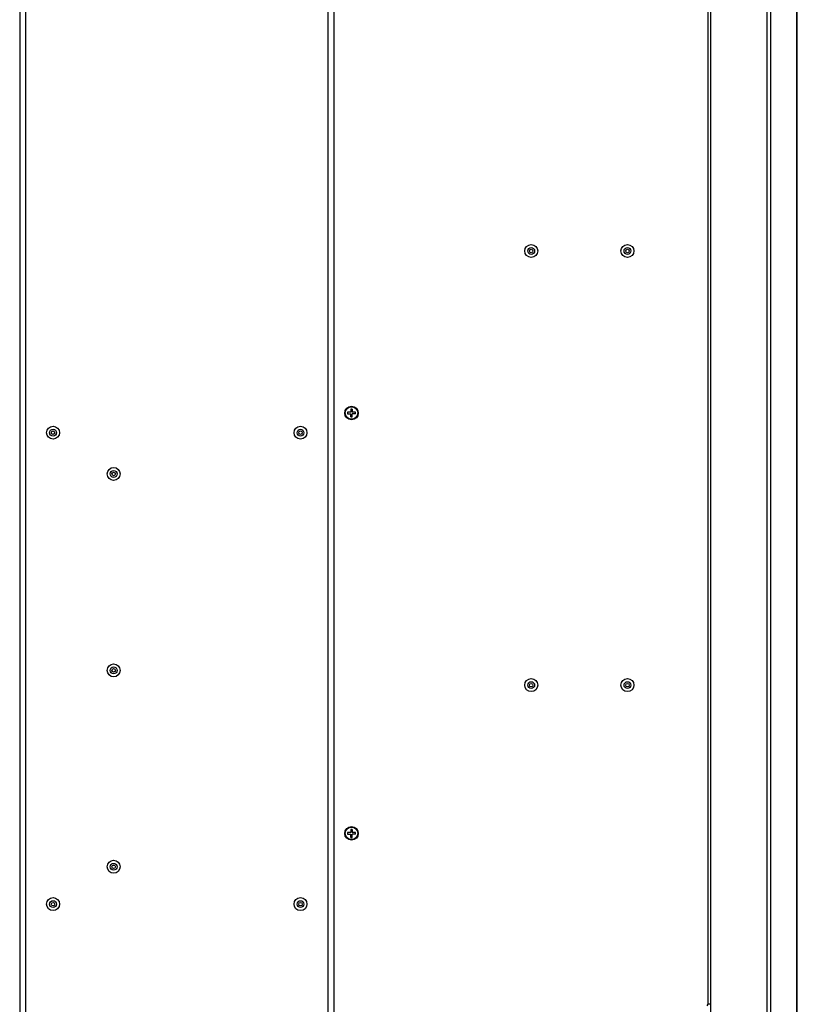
# Model space of a CAD drawing. Header units: millimetres. Extents: x -2579 to 1363, y -329 to 2298.
# Tile 108 of 256: x -876 to -480, y 703 to 1205. Entities that reach past the tile are written whole.
import ezdxf

# ---------------------------------------------------------------- set-up
doc = ezdxf.new("R2010")
doc.units = ezdxf.units.MM
doc.header["$LTSCALE"] = 30.734
doc.layers.get('0').update_dxf_attribs({"linetype": 'CONTINUOUS'})

msp = doc.modelspace()

# ---------------------------------------------------------------- linework, layer by layer
at = {"color": 7}
for p, q in [((-876.21, 1733.31), (-876.21, 275.31)), ((-873.21, 1733.31), (-873.21, 275.31)), ((-719.21, 1678.31), (-719.21, 330.31)), ((-716.21, 1674.81), (-716.21, 333.81)), ((-524.21, 695.31), (-524.21, 1677.81)), ((-495.5, 693.31), (-495.5, 1678.31)), ((-493.68, 693.31), (-493.68, 1677.81)), ((-480.38, 693.31), (-480.38, 1677.81)), ((-480.21, 693.31), (-480.21, 1677.81)), ((-525.81, 1662.56), (-525.81, 703.31)), ((-709.21, 1004.71), (-709.21, 1003.91)), ((-707.61, 1004.71), (-709.21, 1004.71)), ((-709.21, 1003.91), (-707.61, 1003.91)), ((-707.61, 1006.31), (-707.61, 1004.71)), ((-706.81, 1006.31), (-707.61, 1006.31)), ((-707.61, 1002.31), (-707.61, 1003.91)), ((-706.81, 1006.31), (-706.81, 1004.71)), ((-705.21, 1004.71), (-706.81, 1004.71)), ((-706.81, 1002.31), (-706.81, 1003.91)), ((-705.21, 1003.91), (-706.81, 1003.91)), ((-705.21, 1003.91), (-705.21, 1004.71)), ((-707.61, 1002.31), (-706.81, 1002.31)), ((-706.81, 792.31), (-707.61, 792.31)), ((-707.61, 792.31), (-707.61, 790.71)), ((-706.81, 792.31), (-706.81, 790.71)), ((-707.61, 790.71), (-709.21, 790.71)), ((-709.21, 790.71), (-709.21, 789.91)), ((-709.21, 789.91), (-707.61, 789.91)), ((-707.61, 788.31), (-707.61, 789.91)), ((-707.61, 788.31), (-706.81, 788.31)), ((-705.21, 790.71), (-706.81, 790.71)), ((-705.21, 789.91), (-706.81, 789.91)), ((-706.81, 788.31), (-706.81, 789.91)), ((-705.21, 789.91), (-705.21, 790.71)), ((-524.21, 703.31), (-525.81, 703.31))]:
    msp.add_line(p, q, dxfattribs=at)
for centre, radius in [((-615.71, 1086.81), 3.3), ((-615.71, 1086.81), 1.74), ((-566.71, 1086.81), 3.3), ((-566.71, 1086.81), 1.74), ((-615.71, 1086.81), 0.9), ((-566.71, 1086.81), 0.9), ((-707.21, 1004.31), 3.45), ((-707.21, 1004.31), 3.18), ((-859.21, 994.31), 3.3), ((-733.21, 994.31), 3.3), ((-859.21, 994.31), 1.74), ((-859.21, 994.31), 0.9), ((-733.21, 994.31), 1.74), ((-733.21, 994.31), 0.9), ((-828.36, 973.31), 3.3), ((-828.36, 973.31), 1.74), ((-828.36, 973.31), 0.9), ((-828.36, 873.31), 3.3), ((-828.36, 873.31), 1.74), ((-828.36, 873.31), 0.9), ((-615.71, 865.81), 3.3), ((-615.71, 865.81), 1.74), ((-566.71, 865.81), 3.3), ((-566.71, 865.81), 1.74), ((-615.71, 865.81), 0.9), ((-566.71, 865.81), 0.9), ((-707.21, 790.31), 3.45), ((-707.21, 790.31), 3.18), ((-828.36, 773.31), 3.3), ((-828.36, 773.31), 1.74), ((-828.36, 773.31), 0.9), ((-859.21, 754.31), 3.3), ((-733.21, 754.31), 3.3), ((-859.21, 754.31), 1.74), ((-859.21, 754.31), 0.9), ((-733.21, 754.31), 1.74), ((-733.21, 754.31), 0.9)]:
    msp.add_circle(centre, radius, dxfattribs=at)
msp.add_arc((-525.46, 702.56), 0.75, 90, 180, dxfattribs=at)

doc.saveas('drawing.dxf')
